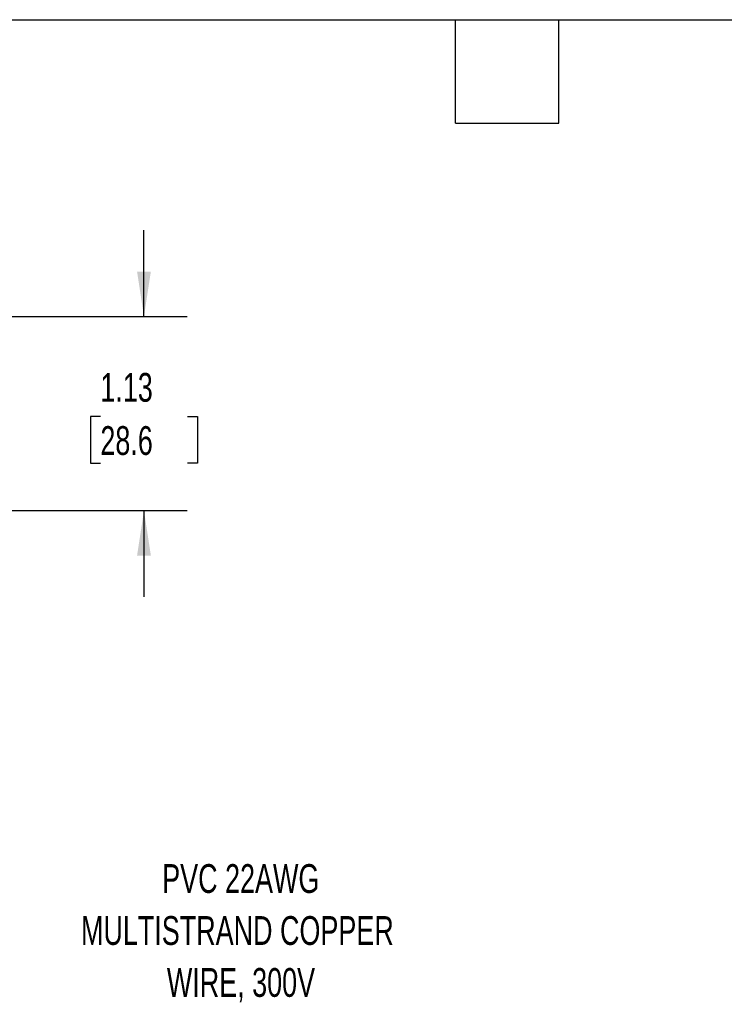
# Model space of a CAD drawing. Header units: inches. Extents: x 0.5 to 21.5, y 0.5 to 16.5.
# Tile 8 of 12: x 8.2 to 12.3, y 10.8 to 16.5. Entities that reach past the tile are written whole.
import ezdxf

# ---------------------------------------------------------------- set-up
doc = ezdxf.new("R2010")
doc.units = ezdxf.units.IN
doc.header["$LTSCALE"] = 2
doc.header["$MEASUREMENT"] = 0
doc.layers.add('DIMENSIONS', color=140, linetype='Continuous', lineweight=25)
doc.layers.add('TEXT', color=140, linetype='Continuous', lineweight=25)
doc.styles.add('SLDTEXTSTYLE0', font='TXT', dxfattribs={"width": 0.7})
doc.dimstyles.new('SLDDIMSTYLE0', dxfattribs={"dimtxt": 0.169922, "dimasz": 0.26, "dimexe": 0, "dimexo": 0.0625, "dimgap": 0.04248, "dimtad": 0, "dimtih": 1, "dimtoh": 1, "dimrnd": 1e-09, "dimzin": 12, "dimdsep": 46, "dimtxsty": 'SLDTEXTSTYLE0', "dimsah": 1, "dimcen": 0.09, "dimadec": 0, "dimazin": 3, "dimtfac": 1, "dimtmove": 0, "dimatfit": 0, "dimfxl": 0, "dimfrac": 2, "dimtolj": 1, "dimtzin": 12, "dimarcsym": 0})

# ---------------------------------------------------------------- blocks, each defined once
blk = doc.blocks.new('_D_10')
at = {"layer": 'DIMENSIONS'}
for p, q in [((8.8963, 14.7813), (8.8963, 15.2813)), ((7.7064, 14.7813), (9.1463, 14.7813)), ((8.6438, 14.2009), (8.5867, 14.2009)), ((8.5867, 14.2009), (8.5867, 13.9308)), ((9.1487, 14.2009), (9.2058, 14.2009)), ((9.2058, 14.2009), (9.2058, 13.9308)), ((8.5867, 13.9308), (8.6438, 13.9308)), ((9.2058, 13.9308), (9.1487, 13.9308)), ((7.7064, 13.6563), (9.1463, 13.6563)), ((8.8963, 13.6563), (8.8963, 13.1563))]:
    blk.add_line(p, q, dxfattribs=at)
for points in [[(8.8963, 14.7813), (8.9363, 15.0413), (8.8563, 15.0413)], [(8.8963, 13.6563), (8.8563, 13.3963), (8.9363, 13.3963)]]:
    blk.add_solid(points, dxfattribs=at)
at = {"layer": 'DIMENSIONS', "char_height": 0.16667, "attachment_point": 1, "style": 'SLDTEXTSTYLE0'}
for s, insert in [('1.13', (8.6438, 14.4538)), ('28.6', (8.6438, 14.1457))]:
    blk.add_mtext(s, dxfattribs=dict(at, insert=insert))
blk = doc.blocks.new('SW_NOTE_0_7')
at = {"layer": 'TEXT', "color": 0, "attachment_point": 2, "style": 'SLDTEXTSTYLE0'}
for s, insert, char_height in [('PVC 22AWG', (1.3243, 0.3474), 0.16667), ('MULTISTRAND COPPER', (1.3046, 0.0464), 0.166667), ('WIRE, 300V', (1.3254, -0.2545), 0.16667)]:
    blk.add_mtext(s, dxfattribs=dict(at, insert=insert, char_height=char_height))

msp = doc.modelspace()

# ---------------------------------------------------------------- linework, layer by layer
at = {"layer": 'TEXT'}
for p, q in [((0.5, 16.5), (21.5, 16.5)), ((10.7, 15.9), (10.7, 16.5)), ((11.3, 15.9), (11.3, 16.5)), ((10.7, 15.9), (11.3, 15.9))]:
    msp.add_line(p, q, dxfattribs=at)

# ---------------------------------------------------------------- block references
msp.add_blockref('SW_NOTE_0_7', (8.1328, 11.2613), dxfattribs=at)

# ---------------------------------------------------------------- dimensions: what is measured, and where the dimension line sits
at = {"layer": 'DIMENSIONS'}
dim = msp.add_linear_dim(base=(8.8962664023, 13.6562932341), p1=(7.6064238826, 14.7812932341), p2=(7.6064238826, 13.6562932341), angle=90, dimstyle='SLDDIMSTYLE0', dxfattribs=at)
dim.commit()
dim.dimension.update_dxf_attribs({"geometry": '_D_10', "text_midpoint": (8.8962664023, 14.2008772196), "dimtype": 160})

doc.saveas('drawing.dxf')
